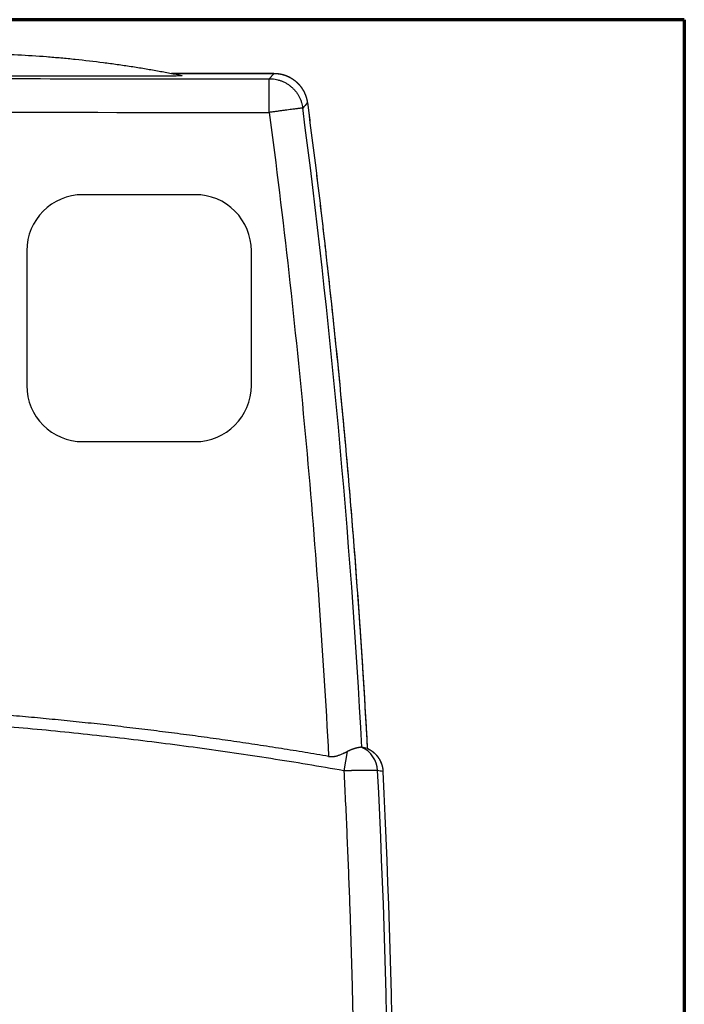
# Model space of a CAD drawing. Header units: millimetres. Extents: x 20 to 400, y 20 to 277.
# Tile 19 of 19: x 370 to 400, y 146 to 190. Entities that reach past the tile are written whole.
import ezdxf

# ---------------------------------------------------------------- set-up
doc = ezdxf.new("R2010")
doc.units = ezdxf.units.MM
doc.layers.add('1', color=7, linetype='Continuous', true_color=0xffffff)

msp = doc.modelspace()

# ---------------------------------------------------------------- linework, layer by layer
at = {"layer": '1', "color": 8, "linetype": 'Continuous', "lineweight": 70}
for q in [(308.75, 189.667), (400, 107.333)]:
    msp.add_line((400, 189.667), q, dxfattribs=at)
at = {"layer": '1', "color": 18, "linetype": 'Continuous', "lineweight": 25}
for p, q in [((381.529, 187.275), (377.175, 187.276)), ((377.175, 187.276), (381.737, 187.275)), ((381.737, 187.275), (381.529, 187.275)), ((378.233, 181.871), (373.233, 181.871)), ((370.732, 179.372), (370.731, 173.372)), ((380.731, 173.37), (380.732, 179.37)), ((373.231, 170.871), (378.231, 170.871)), ((384.997, 157.069), (384.847, 156.214))]:
    msp.add_line(p, q, dxfattribs=at)
for centre, radius, start, end in [((10.034, 136.876), 376.168, 3.10511, 7.46275), ((373.232, 179.371), 2.5, 89.9899, 179.9899), ((378.232, 179.371), 2.5, 359.9899, 89.9899), ((373.231, 173.371), 2.5, 179.9899, 269.9899), ((378.231, 173.371), 2.5, 269.9899, 359.9899), ((3.145, 136.81), 383.695, 358.15415, 2.89995), ((3.145, 136.81), 383.933, 358.16174, 2.89172), ((3.145, 136.81), 383.933, 358.16174, 2.89172)]:
    msp.add_arc(centre, radius, start, end, dxfattribs=at)
msp.add_ellipse((385.15, 156.161), major_axis=(-0.209, -1.182), ratio=0.99984, start_param=1.79677, end_param=2.892002, dxfattribs=at)
for points, knots in [([(367.756, 188.172), (368.188, 188.172), (368.619, 188.167), (369.479, 188.144), (369.908, 188.128), (370.764, 188.083), (371.191, 188.056), (371.829, 188.006), (372.041, 187.988), (372.36, 187.959), (372.466, 187.949), (372.678, 187.929), (372.783, 187.918), (373.311, 187.864), (373.73, 187.815), (374.351, 187.735), (374.557, 187.707), (374.865, 187.663), (374.967, 187.649), (375.17, 187.618), (375.272, 187.603), (375.573, 187.557), (375.772, 187.525), (376.164, 187.459), (376.358, 187.426), (376.738, 187.358), (376.925, 187.323), (377.199, 187.271), (377.289, 187.254), (377.468, 187.219), (377.556, 187.201), (377.642, 187.183)], [0, 0, 0, 0, 0.125, 0.125, 0.25, 0.25, 0.375, 0.375, 0.4375, 0.4375, 0.46875, 0.46875, 0.5, 0.5, 0.625, 0.625, 0.6875, 0.6875, 0.71875, 0.71875, 0.75, 0.75, 0.8125, 0.8125, 0.875, 0.875, 0.9375, 0.9375, 0.96875, 0.96875, 1, 1, 1, 1]), ([(381.737, 187.275), (381.743, 187.275), (381.755, 187.275), (381.773, 187.274), (381.791, 187.274), (381.81, 187.273), (381.828, 187.272), (381.846, 187.271), (381.865, 187.269), (381.883, 187.268), (381.901, 187.266), (381.919, 187.264), (381.937, 187.261), (381.955, 187.259), (381.973, 187.256), (381.991, 187.253), (382.009, 187.25), (382.027, 187.246), (382.045, 187.243), (382.063, 187.239), (382.08, 187.235), (382.098, 187.231), (382.115, 187.226), (382.133, 187.221), (382.15, 187.217), (382.167, 187.212), (382.184, 187.206), (382.201, 187.201), (382.218, 187.195), (382.235, 187.19), (382.251, 187.184), (382.268, 187.177), (382.284, 187.171), (382.301, 187.165), (382.317, 187.158), (382.333, 187.151), (382.349, 187.144), (382.365, 187.137), (382.38, 187.129), (382.396, 187.122), (382.411, 187.114), (382.426, 187.107), (382.441, 187.099), (382.456, 187.091), (382.471, 187.082), (382.486, 187.074), (382.5, 187.066), (382.514, 187.057), (382.529, 187.048), (382.543, 187.04), (382.556, 187.031), (382.57, 187.022), (382.584, 187.012), (382.597, 187.003), (382.61, 186.994), (382.623, 186.985), (382.636, 186.975), (382.649, 186.965), (382.661, 186.956), (382.669, 186.949), (382.673, 186.946)], [0, 0, 0, 0, 0.018096, 0.036196, 0.054298, 0.072399, 0.090498, 0.108592, 0.126681, 0.144762, 0.162833, 0.180893, 0.198939, 0.21697, 0.234984, 0.252979, 0.270953, 0.288904, 0.306831, 0.324731, 0.342603, 0.360445, 0.378255, 0.396032, 0.413773, 0.431477, 0.449142, 0.466766, 0.484348, 0.501886, 0.519379, 0.536824, 0.554219, 0.571565, 0.588858, 0.606097, 0.62328, 0.640407, 0.657476, 0.674484, 0.691431, 0.708315, 0.725135, 0.741889, 0.758577, 0.775196, 0.791745, 0.808223, 0.824629, 0.840962, 0.85722, 0.873403, 0.889508, 0.905535, 0.921483, 0.937351, 0.953138, 0.968842, 0.984463, 1, 1, 1, 1]), ([(377.642, 187.183), (377.653, 187.181), (377.658, 187.179), (377.654, 187.175), (377.648, 187.174), (377.625, 187.17), (377.608, 187.168), (377.564, 187.165), (377.536, 187.163), (377.47, 187.16), (377.432, 187.158), (377.369, 187.156), (377.35, 187.156), (377.289, 187.154), (377.244, 187.153), (377.147, 187.151), (377.096, 187.15), (376.999, 187.148), (376.954, 187.148), (376.871, 187.147), (376.834, 187.146), (376.761, 187.146), (376.725, 187.146), (376.445, 187.146), (376.2, 187.146), (375.676, 187.146), (375.397, 187.146), (374.726, 187.146), (374.334, 187.146), (372.276, 187.147), (370.61, 187.147), (368.943, 187.147)], [0, 0, 0, 0, 0.034721, 0.034721, 0.062984, 0.062984, 0.092565, 0.092565, 0.121394, 0.121394, 0.149101, 0.149101, 0.160256, 0.160256, 0.182822, 0.182822, 0.203759, 0.203759, 0.219624, 0.219624, 0.231382, 0.231382, 0.241675, 0.241675, 0.313508, 0.313508, 0.395613, 0.395613, 0.51054, 0.51054, 1, 1, 1, 1]), ([(381.529, 185.539), (381.529, 185.636), (381.529, 185.733), (381.529, 185.923), (381.529, 186.017), (381.529, 186.196), (381.529, 186.283), (381.529, 186.445), (381.529, 186.521), (381.529, 186.659), (381.529, 186.722), (381.529, 186.832), (381.529, 186.879), (381.529, 186.955), (381.529, 186.985), (381.529, 187.026), (381.529, 187.037), (381.529, 187.038)], [0, 0, 0, 0, 0.125, 0.125, 0.25, 0.25, 0.375, 0.375, 0.5, 0.5, 0.625, 0.625, 0.75, 0.75, 0.875, 0.875, 1, 1, 1, 1]), ([(382.673, 186.946), (382.679, 186.942), (382.689, 186.933), (382.705, 186.92), (382.72, 186.907), (382.736, 186.893), (382.751, 186.879), (382.767, 186.865), (382.782, 186.85), (382.797, 186.836), (382.812, 186.82), (382.826, 186.805), (382.841, 186.789), (382.856, 186.773), (382.87, 186.757), (382.884, 186.74), (382.898, 186.724), (382.912, 186.706), (382.925, 186.689), (382.939, 186.671), (382.952, 186.653), (382.965, 186.635), (382.978, 186.617), (382.99, 186.598), (383.003, 186.579), (383.015, 186.559), (383.026, 186.54), (383.038, 186.52), (383.049, 186.5), (383.06, 186.48), (383.071, 186.46), (383.081, 186.439), (383.091, 186.418), (383.101, 186.397), (383.11, 186.376), (383.12, 186.354), (383.128, 186.333), (383.137, 186.311), (383.145, 186.289), (383.153, 186.267), (383.161, 186.245), (383.168, 186.223), (383.175, 186.2), (383.181, 186.178), (383.187, 186.155), (383.193, 186.132), (383.198, 186.109), (383.203, 186.086), (383.208, 186.063), (383.212, 186.04), (383.216, 186.017), (383.22, 185.994), (383.222, 185.978), (383.223, 185.971)], [0, 0, 0, 0, 0.017639, 0.035395, 0.053264, 0.071246, 0.089339, 0.107541, 0.125851, 0.144266, 0.162784, 0.181403, 0.200122, 0.218938, 0.23785, 0.256853, 0.275948, 0.29513, 0.314398, 0.333748, 0.35318, 0.372689, 0.392273, 0.411931, 0.431657, 0.451451, 0.471309, 0.491228, 0.511205, 0.531238, 0.551323, 0.571457, 0.591638, 0.611861, 0.632124, 0.652424, 0.672758, 0.693122, 0.713513, 0.733927, 0.754363, 0.774815, 0.795282, 0.81576, 0.836244, 0.856733, 0.877223, 0.897711, 0.918193, 0.938666, 0.959127, 0.979573, 1, 1, 1, 1]), ([(384.17, 156.853), (384.175, 156.852), (384.183, 156.851), (384.196, 156.849), (384.209, 156.847), (384.223, 156.846), (384.236, 156.845), (384.249, 156.844), (384.262, 156.843), (384.276, 156.843), (384.289, 156.842), (384.303, 156.843), (384.316, 156.843), (384.33, 156.843), (384.343, 156.844), (384.357, 156.845), (384.371, 156.846), (384.384, 156.848), (384.41, 156.851), (384.45, 156.857), (384.503, 156.869), (384.558, 156.884), (384.616, 156.902), (384.677, 156.925), (384.744, 156.951), (384.801, 156.976), (384.846, 156.996), (384.877, 157.011), (384.908, 157.025), (384.938, 157.04), (384.968, 157.054), (384.987, 157.064), (384.997, 157.069)], [0, 0, 0, 0, 0.014315, 0.028657, 0.04303, 0.057438, 0.071887, 0.086382, 0.100926, 0.115526, 0.130185, 0.144908, 0.159699, 0.174564, 0.189505, 0.204529, 0.219638, 0.234837, 0.250131, 0.30677, 0.367162, 0.431452, 0.499762, 0.571751, 0.655054, 0.749715, 0.791325, 0.832976, 0.874669, 0.916404, 0.958181, 1, 1, 1, 1]), ([(385.645, 157.254), (385.644, 157.254), (385.643, 157.255), (385.641, 157.255), (385.639, 157.256), (385.637, 157.256), (385.634, 157.257), (385.631, 157.257), (385.628, 157.257), (385.625, 157.257), (385.621, 157.257), (385.618, 157.257), (385.614, 157.257), (385.61, 157.257), (385.605, 157.257), (385.6, 157.257), (385.595, 157.257), (385.59, 157.256), (385.584, 157.256), (385.572, 157.255), (385.552, 157.252), (385.521, 157.247), (385.484, 157.241), (385.451, 157.234), (385.426, 157.228), (385.411, 157.224), (385.395, 157.22), (385.379, 157.216), (385.362, 157.211), (385.344, 157.206), (385.326, 157.2), (385.306, 157.194), (385.287, 157.188), (385.266, 157.181), (385.245, 157.174), (385.223, 157.166), (385.201, 157.158), (385.178, 157.149), (385.154, 157.14), (385.129, 157.13), (385.104, 157.119), (385.078, 157.107), (385.052, 157.095), (385.025, 157.083), (385.006, 157.074), (384.997, 157.069)], [0, 0, 0, 0, 0.013705, 0.027333, 0.040902, 0.054433, 0.067945, 0.081457, 0.094987, 0.108555, 0.122178, 0.135876, 0.149667, 0.163568, 0.177598, 0.191775, 0.206115, 0.220637, 0.235358, 0.250295, 0.308986, 0.369791, 0.433345, 0.500208, 0.521072, 0.542199, 0.563596, 0.585269, 0.607224, 0.629468, 0.652006, 0.674841, 0.697979, 0.721424, 0.745177, 0.769242, 0.793621, 0.818315, 0.843326, 0.868653, 0.894296, 0.920255, 0.946527, 0.973109, 1, 1, 1, 1]), ([(385.889, 157.21), (385.894, 157.207), (385.904, 157.203), (385.919, 157.196), (385.933, 157.188), (385.948, 157.181), (385.963, 157.173), (385.977, 157.165), (385.991, 157.157), (386.005, 157.149), (386.019, 157.141), (386.033, 157.132), (386.046, 157.123), (386.06, 157.114), (386.073, 157.105), (386.086, 157.096), (386.099, 157.087), (386.112, 157.077), (386.125, 157.067), (386.138, 157.057), (386.15, 157.047), (386.162, 157.037), (386.174, 157.027), (386.186, 157.017), (386.198, 157.006), (386.209, 156.996), (386.22, 156.985), (386.232, 156.974), (386.243, 156.963), (386.253, 156.952), (386.264, 156.941), (386.274, 156.93), (386.285, 156.919), (386.295, 156.907), (386.304, 156.896), (386.314, 156.885), (386.324, 156.873), (386.333, 156.861), (386.342, 156.85), (386.351, 156.838), (386.36, 156.826), (386.368, 156.814), (386.376, 156.803), (386.385, 156.791), (386.393, 156.779), (386.4, 156.767), (386.408, 156.755), (386.415, 156.743), (386.423, 156.731), (386.43, 156.719), (386.437, 156.707), (386.443, 156.694), (386.45, 156.682), (386.456, 156.67), (386.462, 156.658), (386.468, 156.646), (386.474, 156.634), (386.48, 156.622), (386.485, 156.61), (386.491, 156.598), (386.496, 156.586), (386.501, 156.574), (386.506, 156.562), (386.51, 156.55), (386.515, 156.538), (386.519, 156.527), (386.523, 156.515), (386.527, 156.503), (386.531, 156.491), (386.535, 156.48), (386.539, 156.468), (386.542, 156.457), (386.545, 156.445), (386.549, 156.434), (386.552, 156.422), (386.555, 156.411), (386.557, 156.4), (386.56, 156.388), (386.562, 156.377), (386.565, 156.366), (386.567, 156.355), (386.569, 156.344), (386.571, 156.333), (386.573, 156.322), (386.575, 156.312), (386.577, 156.301), (386.578, 156.29), (386.58, 156.28), (386.581, 156.269), (386.583, 156.259), (386.584, 156.249), (386.585, 156.238), (386.586, 156.228), (386.587, 156.218), (386.587, 156.208), (386.588, 156.198), (386.589, 156.188), (386.589, 156.182), (386.589, 156.179)], [0, 0, 0, 0, 0.012558, 0.025103, 0.037635, 0.050151, 0.06265, 0.07513, 0.087591, 0.100031, 0.112448, 0.124841, 0.13721, 0.149551, 0.161865, 0.17415, 0.186404, 0.198626, 0.210816, 0.222971, 0.23509, 0.247173, 0.259218, 0.271224, 0.28319, 0.295115, 0.306997, 0.318835, 0.330629, 0.342378, 0.354079, 0.365734, 0.377339, 0.388895, 0.400401, 0.411855, 0.423257, 0.434606, 0.445901, 0.457142, 0.468327, 0.479455, 0.490527, 0.501541, 0.512497, 0.523394, 0.534231, 0.545008, 0.555724, 0.566379, 0.576972, 0.587503, 0.59797, 0.608375, 0.618715, 0.628991, 0.639203, 0.64935, 0.659431, 0.669447, 0.679397, 0.68928, 0.699097, 0.708847, 0.71853, 0.728146, 0.737695, 0.747176, 0.756589, 0.765935, 0.775212, 0.784422, 0.793563, 0.802636, 0.811641, 0.820577, 0.829445, 0.838245, 0.846976, 0.85564, 0.864234, 0.872761, 0.88122, 0.88961, 0.897933, 0.906187, 0.914374, 0.922493, 0.930545, 0.93853, 0.946447, 0.954297, 0.96208, 0.969797, 0.977447, 0.985031, 0.992548, 1, 1, 1, 1]), ([(386.348, 156.222), (386.348, 156.222), (386.348, 156.222), (386.347, 156.222), (386.346, 156.222), (386.345, 156.222), (386.343, 156.222), (386.341, 156.222), (386.339, 156.222), (386.337, 156.222), (386.334, 156.222), (386.331, 156.222), (386.327, 156.222), (386.323, 156.222), (386.319, 156.222), (386.315, 156.222), (386.31, 156.222), (386.304, 156.222), (386.299, 156.222), (386.293, 156.222), (386.286, 156.222), (386.279, 156.222), (386.272, 156.222), (386.264, 156.222), (386.256, 156.222), (386.248, 156.222), (386.239, 156.222), (386.23, 156.222), (386.22, 156.222), (386.21, 156.222), (386.199, 156.222), (386.188, 156.222), (386.176, 156.222), (386.164, 156.222), (386.152, 156.222), (386.139, 156.222), (386.125, 156.222), (386.112, 156.222), (386.097, 156.222), (386.082, 156.222), (386.067, 156.222), (386.051, 156.222), (386.035, 156.222), (386.018, 156.222), (386, 156.222), (385.982, 156.222), (385.964, 156.222), (385.945, 156.222), (385.926, 156.222), (385.906, 156.222), (385.885, 156.221), (385.865, 156.221), (385.843, 156.221), (385.821, 156.221), (385.799, 156.221), (385.776, 156.221), (385.752, 156.221), (385.728, 156.22), (385.704, 156.22), (385.679, 156.22), (385.654, 156.22), (385.628, 156.22), (385.601, 156.22), (385.575, 156.219), (385.547, 156.219), (385.52, 156.219), (385.491, 156.219), (385.463, 156.219), (385.434, 156.218), (385.404, 156.218), (385.374, 156.218), (385.344, 156.218), (385.313, 156.217), (385.282, 156.217), (385.25, 156.217), (385.218, 156.217), (385.186, 156.217), (385.153, 156.216), (385.121, 156.216), (385.087, 156.216), (385.054, 156.216), (385.02, 156.215), (384.986, 156.215), (384.951, 156.215), (384.917, 156.215), (384.882, 156.215), (384.859, 156.214), (384.847, 156.214)], [0, 0, 0, 0, 0.008518, 0.017112, 0.025784, 0.034533, 0.04336, 0.052263, 0.061244, 0.070302, 0.079437, 0.08865, 0.097939, 0.107306, 0.116751, 0.126272, 0.135871, 0.145547, 0.1553, 0.165131, 0.175039, 0.185024, 0.195086, 0.205226, 0.215443, 0.225737, 0.236109, 0.246558, 0.257084, 0.267688, 0.278369, 0.289127, 0.299962, 0.310875, 0.321866, 0.332933, 0.344078, 0.355301, 0.3666, 0.377977, 0.389432, 0.400963, 0.412572, 0.424259, 0.436023, 0.447864, 0.459783, 0.471779, 0.483852, 0.496003, 0.508231, 0.520536, 0.532919, 0.54538, 0.557917, 0.570532, 0.583225, 0.595995, 0.608842, 0.621767, 0.634769, 0.647848, 0.661005, 0.67424, 0.687552, 0.700941, 0.714407, 0.727951, 0.741573, 0.755272, 0.769048, 0.782902, 0.796833, 0.810841, 0.824927, 0.839091, 0.853332, 0.86765, 0.882046, 0.896519, 0.91107, 0.925698, 0.940403, 0.955186, 0.970047, 0.984985, 1, 1, 1, 1])]:
    msp.add_open_spline(points, degree=3, knots=knots, dxfattribs=at)
for points, degree in [([(381.529, 187.038), (381.737, 187.275)], 1), ([(381.737, 187.275), (381.863, 187.275), (382.113, 187.232), (382.353, 187.148), (382.574, 187.025), (382.673, 186.946)], 2), ([(327.238, 187.048), (381.529, 187.038)], 1), ([(382.673, 186.946), (382.786, 186.856), (382.972, 186.637), (383.113, 186.387), (383.204, 186.114), (383.223, 185.971)], 2), ([(383.223, 185.971), (383.154, 185.891), (383.085, 185.812), (383.016, 185.733)], 3), ([(383.223, 185.971), (384.165, 178.809), (385.499, 164.423), (385.889, 157.21)], 2), ([(383.223, 185.971), (383.851, 181.197), (384.924, 171.624), (385.629, 162.018), (385.889, 157.21)], 3), ([(327.238, 185.548), (345.335, 185.545), (363.432, 185.542), (381.529, 185.539)], 3), ([(381.529, 185.539), (382.153, 180.777), (383.217, 171.23), (383.914, 161.648), (384.17, 156.853)], 3), ([(384.847, 156.214), (371.856, 158.493), (358.67, 158.774)], 2), ([(385.645, 157.254), (385.648, 157.254), (385.649, 157.253), (385.65, 157.252)], 3), ([(385.889, 157.21), (385.809, 157.224), (385.73, 157.238), (385.65, 157.252)], 3), ([(385.889, 157.21), (386.039, 157.141), (386.29, 156.929), (386.476, 156.656), (386.581, 156.344), (386.589, 156.179)], 2), ([(386.589, 156.179), (386.509, 156.193), (386.429, 156.207), (386.348, 156.222)], 3)]:
    msp.add_open_spline(points, degree=degree, dxfattribs=at)
for points, weights, degree in [([(381.529, 187.038), (382.845, 187.038), (383.016, 185.733)], [1, 0.751771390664, 1], 2), ([(383.016, 185.733), (383.001, 185.731), (382.388, 185.651), (381.529, 185.539)], [1, 0.808833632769, 0.808833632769, 1], 3), ([(384.17, 156.853), (375.739, 158.292), (367.224, 159.106), (358.67, 159.287)], [1, 0.997873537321, 0.997568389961, 0.99908455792], 3), ([(384.847, 156.214), (385.385, 145.629), (385.483, 135.03), (385.14, 124.436)], [1, 0.99942357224, 0.99942357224, 1], 3)]:
    msp.add_rational_spline(points, weights, degree=degree, dxfattribs=at)

doc.saveas('drawing.dxf')
